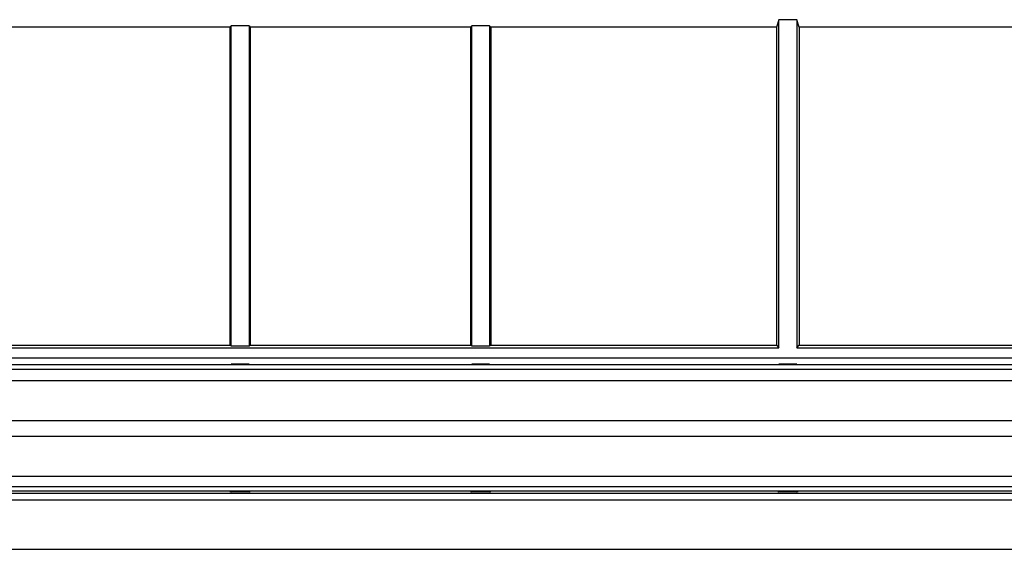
# Model space of a CAD drawing. Header units: millimetres. Extents: x 6863 to 7584, y 164 to 940.
# Tile 18 of 31: x 7442 to 7486, y 539 to 563. Entities that reach past the tile are written whole.
import ezdxf

# ---------------------------------------------------------------- set-up
doc = ezdxf.new("R2010")
doc.units = ezdxf.units.MM
doc.header["$LTSCALE"] = 32.67
doc.layers.get('0').update_dxf_attribs({"linetype": 'CONTINUOUS'})

msp = doc.modelspace()

# ---------------------------------------------------------------- linework, layer by layer
for p, q in [((7451.188, 562.5), (7451.131, 562.442)), ((7451.988, 562.5), (7451.188, 562.5)), ((7451.188, 548.134), (7451.188, 562.5)), ((7451.988, 562.5), (7452.046, 562.442)), ((7451.988, 562.5), (7451.988, 548.134)), ((7461.988, 562.5), (7461.931, 562.442)), ((7462.788, 562.5), (7461.988, 562.5)), ((7461.988, 548.134), (7461.988, 562.5)), ((7462.788, 562.5), (7462.846, 562.442)), ((7462.788, 562.5), (7462.788, 548.134)), ((7475.788, 562.777), (7475.677, 562.442)), ((7476.588, 562.777), (7475.788, 562.777)), ((7475.788, 548.042), (7475.788, 562.777)), ((7476.7, 562.442), (7476.588, 562.777)), ((7476.588, 562.777), (7476.588, 548.042)), ((7451.131, 562.442), (7438.3, 562.442)), ((7451.131, 562.442), (7451.131, 548.154)), ((7461.931, 562.442), (7452.046, 562.442)), ((7452.046, 562.442), (7452.046, 548.154)), ((7461.931, 562.442), (7461.931, 548.154)), ((7475.677, 562.442), (7462.846, 562.442)), ((7462.846, 562.442), (7462.846, 548.154)), ((7475.677, 562.442), (7475.677, 548.154)), ((7489.531, 562.442), (7476.7, 562.442)), ((7476.7, 562.442), (7476.7, 548.154)), ((7438.188, 548.042), (7475.788, 548.042)), ((7438.3, 548.154), (7451.131, 548.154)), ((7451.131, 548.154), (7451.188, 548.134)), ((7451.188, 548.134), (7451.988, 548.134)), ((7451.988, 548.134), (7452.046, 548.154)), ((7452.046, 548.154), (7461.931, 548.154)), ((7461.931, 548.154), (7461.988, 548.134)), ((7461.988, 548.134), (7462.788, 548.134)), ((7462.788, 548.134), (7462.846, 548.154)), ((7462.846, 548.154), (7475.677, 548.154)), ((7475.677, 548.154), (7475.788, 548.042)), ((7476.588, 548.042), (7476.7, 548.154)), ((7476.588, 548.042), (7503.388, 548.042)), ((7476.7, 548.154), (7489.531, 548.154)), ((7531.07, 547.577), (7382.907, 547.577)), ((7549.738, 547.272), (7364.238, 547.272)), ((7549.738, 547.072), (7364.238, 547.072)), ((7451.988, 547.3), (7451.188, 547.3)), ((7462.788, 547.3), (7461.988, 547.3)), ((7476.588, 547.3), (7475.788, 547.3)), ((7364.238, 546.567), (7549.738, 546.567)), ((7549.738, 544.767), (7364.238, 544.767)), ((7364.238, 544.067), (7549.738, 544.067)), ((7549.738, 542.267), (7364.238, 542.267)), ((7362.988, 541.815), (7550.988, 541.815)), ((7362.988, 541.615), (7550.988, 541.615)), ((7362.988, 541.52), (7550.988, 541.52)), ((7451.131, 541.592), (7451.188, 541.573)), ((7451.988, 541.573), (7451.188, 541.573)), ((7451.988, 541.573), (7452.046, 541.592)), ((7461.931, 541.592), (7461.988, 541.573)), ((7462.788, 541.573), (7461.988, 541.573)), ((7462.788, 541.573), (7462.846, 541.592)), ((7475.731, 541.592), (7475.788, 541.573)), ((7476.588, 541.573), (7475.788, 541.573)), ((7476.588, 541.573), (7476.646, 541.592)), ((7362.988, 541.215), (7550.988, 541.215)), ((7362.988, 538.992), (7550.988, 538.992))]:
    msp.add_line(p, q)

doc.saveas('drawing.dxf')
